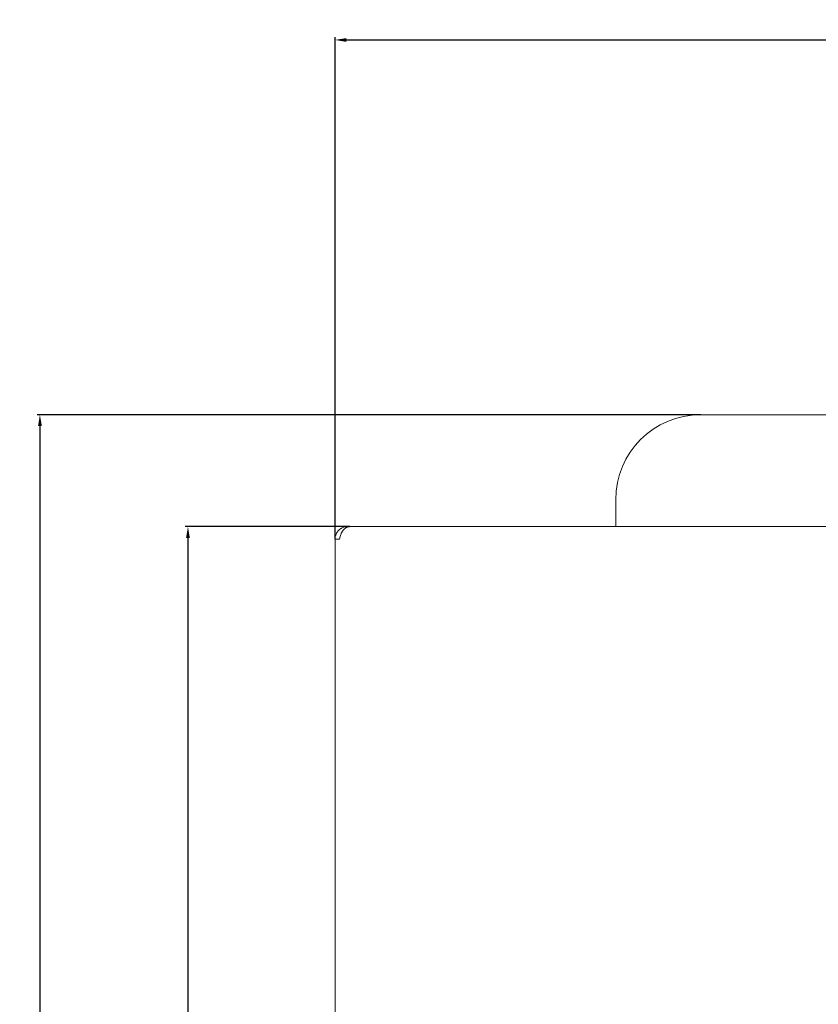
# Model space of a CAD drawing. Header units: millimetres. Extents: x 7284 to 21933, y -3393 to -31.
# Tile 5 of 57: x 8062 to 8203, y -587 to -413. Entities that reach past the tile are written whole.
import ezdxf

# ---------------------------------------------------------------- set-up
doc = ezdxf.new("R2010")
doc.units = ezdxf.units.MM
doc.header["$PDSIZE"] = -1
doc.layers.add('60', color=7, linetype='Continuous')
doc.layers.add('dim', color=84, linetype='Continuous', lineweight=9)
doc.styles.get("Standard").update_dxf_attribs({"font": 'SimSun.ttf'})
doc.dimstyles.new('ISO-25', dxfattribs={"dimtxt": 2.5, "dimasz": 2.5, "dimexe": 1.25, "dimexo": 0.625, "dimtad": 1, "dimtxsty": 'Standard', "dimcen": 2.5, "dimadec": 0, "dimazin": 0, "dimtfac": 1, "dimtmove": 0, "dimatfit": 3, "dimfxl": 0, "dimarcsym": 0})

# ---------------------------------------------------------------- blocks, each defined once
blk = doc.blocks.new('*D43')
at = {"layer": 'Defpoints', "color": 0}
for p in [(8120.27, -502.91), (8091.69, -974.91), (8119.84, -974.91)]:
    blk.add_point(p, dxfattribs=at)
at = {"layer": 'dim', "color": 0, "linetype": 'Continuous', "lineweight": -2}
for p, q in [((8120.27, -502.91), (8091.19, -502.91)), ((8091.69, -504.91), (8091.69, -972.91)), ((8119.84, -974.91), (8091.19, -974.91))]:
    blk.add_line(p, q, dxfattribs=at)
at = {"layer": 'dim', "color": 0}
for points in [[(8091.36, -504.91), (8092.02, -504.91), (8091.69, -502.91)], [(8091.36, -972.91), (8092.02, -972.91), (8091.69, -974.91)]]:
    blk.add_solid(points, dxfattribs=at)
at = {"layer": 'dim', "color": 0, "insert": (8089.94, -738.91), "char_height": 2.5, "attachment_point": 5, "rotation": 90}
blk.add_mtext('472', dxfattribs=at)
blk = doc.blocks.new('*D44')
at = {"layer": 'Defpoints', "color": 0}
for p in [(8182.14, -483.16), (8065.58, -994.66), (8135.64, -994.66)]:
    blk.add_point(p, dxfattribs=at)
at = {"layer": 'dim', "color": 0, "linetype": 'Continuous', "lineweight": -2}
for p, q in [((8182.14, -483.16), (8065.08, -483.16)), ((8065.58, -485.16), (8065.58, -992.66)), ((8135.64, -994.66), (8065.08, -994.66))]:
    blk.add_line(p, q, dxfattribs=at)
at = {"layer": 'dim', "color": 0}
for points in [[(8065.25, -485.16), (8065.92, -485.16), (8065.58, -483.16)], [(8065.25, -992.66), (8065.92, -992.66), (8065.58, -994.66)]]:
    blk.add_solid(points, dxfattribs=at)
at = {"layer": 'dim', "color": 0, "insert": (8063.62, -738.91), "char_height": 2.5, "attachment_point": 5, "rotation": 90}
blk.add_mtext('511,5', dxfattribs=at)
blk = doc.blocks.new('*D45')
at = {"layer": 'Defpoints', "color": 0}
for p in [(9405.94, -417.04), (8117.64, -505.11), (9405.94, -505.11)]:
    blk.add_point(p, dxfattribs=at)
at = {"layer": 'dim', "color": 0, "linetype": 'Continuous', "lineweight": -2}
for p, q in [((8117.64, -505.11), (8117.64, -416.54)), ((9405.94, -505.11), (9405.94, -416.54)), ((8119.64, -417.04), (9403.94, -417.04))]:
    blk.add_line(p, q, dxfattribs=at)
at = {"layer": 'dim', "color": 0}
for points in [[(8119.64, -416.71), (8119.64, -417.38), (8117.64, -417.04)], [(9403.94, -416.71), (9403.94, -417.38), (9405.94, -417.04)]]:
    blk.add_solid(points, dxfattribs=at)
at = {"layer": 'dim', "color": 0, "insert": (8761.79, -415.08), "char_height": 2.5, "attachment_point": 5}
blk.add_mtext('1288,3', dxfattribs=at)

msp = doc.modelspace()

# ---------------------------------------------------------------- linework, layer by layer
at = {"layer": '60', "color": 7, "linetype": 'Continuous', "lineweight": 18}
for p, q in [((8182.139, -483.159), (8707.139, -483.159)), ((8167.139, -501.409), (8167.139, -498.159)), ((8167.139, -501.409), (8167.139, -502.909)), ((8120.265, -502.909), (8119.839, -502.909)), ((8448.289, -502.909), (8120.265, -502.909)), ((8117.639, -505.109), (8118.437, -505.109)), ((8117.639, -972.709), (8117.639, -505.109))]:
    msp.add_line(p, q, dxfattribs=at)
at = {"layer": '60', "color": 7, "linetype": 'Continuous', "lineweight": 13}
msp.add_line((8117.639, -505.109), (8117.639, -972.709), dxfattribs=at)
at = {"layer": '60', "color": 7, "linetype": 'Continuous', "lineweight": 18}
msp.add_arc((8182.139, -498.159), 15, 90, 180, dxfattribs=at)
for points in [[(8119.839, -502.909), (8119.767, -502.909), (8119.695, -502.913), (8119.588, -502.923), (8119.552, -502.928), (8119.481, -502.938), (8119.445, -502.944), (8119.267, -502.98), (8119.13, -503.022), (8118.931, -503.104), (8118.866, -503.135), (8118.77, -503.186), (8118.739, -503.204), (8118.676, -503.241), (8118.646, -503.26), (8118.496, -503.361), (8118.385, -503.452), (8118.258, -503.579), (8118.221, -503.618), (8118.185, -503.658), (8118.161, -503.686), (8118.149, -503.7), (8118.092, -503.77), (8118.049, -503.828), (8117.929, -504.007), (8117.862, -504.134), (8117.799, -504.284), (8117.793, -504.301), (8117.78, -504.334), (8117.773, -504.351), (8117.755, -504.403), (8117.744, -504.437), (8117.712, -504.541), (8117.677, -504.68), (8117.646, -504.892), (8117.639, -505.037), (8117.639, -505.109)], [(8118.437, -505.109), (8118.446, -505.038), (8118.457, -504.966), (8118.477, -504.859), (8118.485, -504.823), (8118.5, -504.751), (8118.509, -504.716), (8118.554, -504.538), (8118.598, -504.4), (8118.677, -504.201), (8118.705, -504.136), (8118.751, -504.041), (8118.767, -504.009), (8118.8, -503.947), (8118.817, -503.916), (8118.903, -503.766), (8118.978, -503.656), (8119.081, -503.529), (8119.113, -503.491), (8119.145, -503.455), (8119.167, -503.432), (8119.178, -503.42), (8119.234, -503.362), (8119.28, -503.319), (8119.421, -503.2), (8119.519, -503.132), (8119.635, -503.07), (8119.648, -503.063), (8119.674, -503.05), (8119.687, -503.044), (8119.726, -503.025), (8119.752, -503.014), (8119.832, -502.983), (8119.938, -502.948), (8120.1, -502.916), (8120.209, -502.909), (8120.265, -502.909)]]:
    msp.add_open_spline(points, degree=3, knots=[0, 0, 0, 0, 0.0625, 0.0625, 0.09375, 0.09375, 0.125, 0.125, 0.25, 0.25, 0.3125, 0.3125, 0.34375, 0.34375, 0.375, 0.375, 0.5, 0.5, 0.53125, 0.546875, 0.546875, 0.5625, 0.5625, 0.625, 0.625, 0.75, 0.75, 0.765625, 0.765625, 0.78125, 0.78125, 0.8125, 0.8125, 0.875, 0.9375, 1, 1, 1, 1], dxfattribs=at)

# ---------------------------------------------------------------- dimensions: what is measured, and where the dimension line sits
at = {"layer": 'dim'}
dim = msp.add_linear_dim(base=(9405.939, -417.043), p1=(8117.639, -505.109), p2=(9405.939, -505.109), dimstyle='ISO-25', override={"dimasz": 2, "dimexe": 0.49975, "dimexo": 0, "dimgap": 0.49975, "dimadec": 2, "dimazin": 2, "dimtzin": 0, "dimarcsym": 1}, dxfattribs=at)
dim.commit()
dim.dimension.update_dxf_attribs({"geometry": '*D45', "text_midpoint": (8761.789, -415.084)})
for base, p1, p2, picture, middle in [((8065.582, -994.659), (8182.139, -483.159), (8135.639, -994.659), '*D44', (8063.623, -738.909)), ((8091.69, -974.909), (8120.265, -502.909), (8119.839, -974.909), '*D43', (8089.94, -738.909))]:
    dim = msp.add_linear_dim(base=base, p1=p1, p2=p2, angle=90, dimstyle='ISO-25', override={"dimasz": 2, "dimexe": 0.49975, "dimexo": 0, "dimgap": 0.49975, "dimadec": 2, "dimazin": 2, "dimtzin": 0, "dimarcsym": 1}, dxfattribs=at)
    dim.commit()
    dim.dimension.update_dxf_attribs({"geometry": picture, "text_midpoint": middle})

doc.saveas('drawing.dxf')
